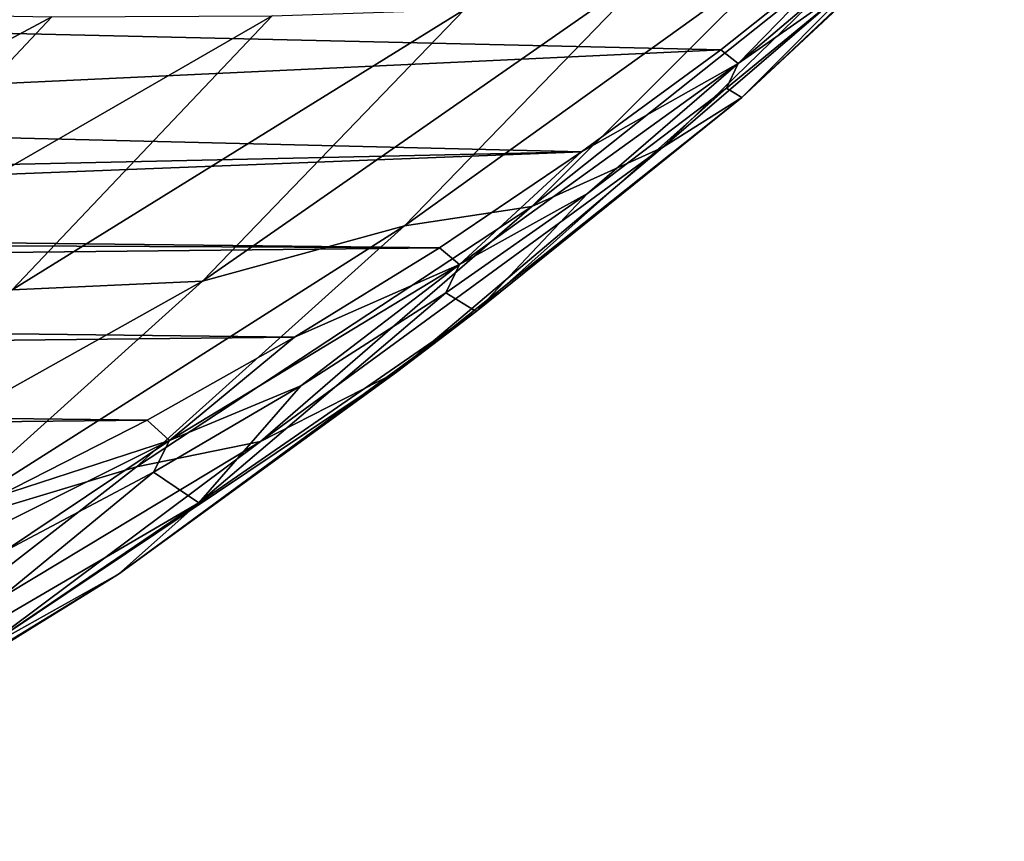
# Model space of a CAD drawing. Header units: metres. Extents: x -13 to 104, y -17 to 17.
# Tile 216 of 235: x 98.68 to 101.34, y -14.47 to -12.26. Entities that reach past the tile are written whole.
import ezdxf

# ---------------------------------------------------------------- set-up
doc = ezdxf.new("R2010")
doc.units = ezdxf.units.M
doc.layers.add('solid_508351', color=7, linetype='CONTINUOUS')

msp = doc.modelspace()

# ---------------------------------------------------------------- linework, layer by layer
at = {"layer": 'solid_508351'}
for points in [[(101.34037, -11.768497, -7.456191), (100.622406, -12.376228, -6.953471), (100.956894, -12.142402, -7.459786)], [(100.942253, -12.04729, -6.926348), (100.622406, -12.376228, -6.953471), (101.34037, -11.768497, -7.456191)], [(101.314835, -11.833029, -9.013251), (100.417847, -12.602751, -9.738242), (101.100311, -11.938806, -10.216108)], [(101.314835, -11.833029, -9.013251), (100.631889, -12.468699, -8.535047), (100.417847, -12.602751, -9.738242)], [(101.313828, -11.825527, -7.709716), (100.631889, -12.468699, -8.535047), (101.314835, -11.833029, -9.013251)], [(101.313828, -11.825527, -7.709716), (100.956894, -12.142402, -7.459786), (100.631889, -12.468699, -8.535047)], [(98.149345, -11.93047, -4.97073), (97.375458, -12.266027, -4.428853), (100.942253, -12.04729, -6.926348)], [(101.100311, -11.938806, -10.216108), (100.065346, -12.762273, -10.871766), (100.760483, -12.068647, -11.358506)], [(101.100311, -11.938806, -10.216108), (100.417847, -12.602751, -9.738242), (100.065346, -12.762273, -10.871766)], [(97.375458, -12.266027, -4.428853), (100.575432, -12.339431, -6.669498), (100.942253, -12.04729, -6.926348)], [(100.942253, -12.04729, -6.926348), (100.575432, -12.339431, -6.669498), (100.622406, -12.376228, -6.953471)], [(100.760483, -12.068647, -11.358506), (99.721603, -12.814745, -12.033873), (100.407578, -12.107268, -12.514196)], [(100.760483, -12.068647, -11.358506), (100.065346, -12.762273, -10.871766), (99.721603, -12.814745, -12.033873)], [(100.407578, -12.107268, -12.514196), (99.176186, -12.963485, -13.072319), (99.883224, -12.231092, -13.567393)], [(100.407578, -12.107268, -12.514196), (99.721603, -12.814745, -12.033873), (99.176186, -12.963485, -13.072319)], [(100.956894, -12.142402, -7.459786), (100.590752, -12.44323, -7.203415), (100.631889, -12.468699, -8.535047)], [(100.622406, -12.376228, -6.953471), (100.590752, -12.44323, -7.203415), (100.956894, -12.142402, -7.459786)], [(98.7696, -12.251064, -15.661103), (97.408188, -12.978621, -16.150913), (98.102577, -12.23916, -16.637133)], [(99.364578, -12.247867, -14.637177), (98.07177, -12.992384, -15.172476), (98.7696, -12.251064, -15.661103)], [(99.364578, -12.247867, -14.637177), (98.66272, -12.986771, -14.145731), (98.07177, -12.992384, -15.172476)], [(99.883224, -12.231092, -13.567393), (98.66272, -12.986771, -14.145731), (99.364578, -12.247867, -14.637177)], [(99.883224, -12.231092, -13.567393), (99.176186, -12.963485, -13.072319), (98.66272, -12.986771, -14.145731)], [(97.375458, -12.266027, -4.428853), (96.58242, -12.526931, -3.87356), (100.575432, -12.339431, -6.669498)], [(98.7696, -12.251064, -15.661103), (98.07177, -12.992384, -15.172476), (97.408188, -12.978621, -16.150913)], [(96.58242, -12.526931, -3.87356), (100.199661, -12.61524, -6.406378), (100.575432, -12.339431, -6.669498)], [(100.575432, -12.339431, -6.669498), (100.199661, -12.61524, -6.406378), (100.622406, -12.376228, -6.953471)], [(100.622406, -12.376228, -6.953471), (99.870247, -12.918811, -6.426801), (100.215904, -12.727612, -6.940941)], [(100.199661, -12.61524, -6.406378), (99.870247, -12.918811, -6.426801), (100.622406, -12.376228, -6.953471)], [(100.622406, -12.376228, -6.953471), (100.215904, -12.727612, -6.940941), (100.590752, -12.44323, -7.203415)], [(100.590752, -12.44323, -7.203415), (99.914856, -13.045736, -8.032979), (100.631889, -12.468699, -8.535047)], [(100.590752, -12.44323, -7.203415), (100.215904, -12.727612, -6.940941), (99.914856, -13.045736, -8.032979)], [(100.631889, -12.468699, -8.535047), (99.700066, -13.208666, -9.235649), (100.417847, -12.602751, -9.738242)], [(100.631889, -12.468699, -8.535047), (99.914856, -13.045736, -8.032979), (99.700066, -13.208666, -9.235649)], [(96.58242, -12.526931, -3.87356), (95.775253, -12.711525, -3.308378), (100.199661, -12.61524, -6.406378)], [(94.958801, -12.818728, -2.736691), (99.816269, -12.873741, -6.137924), (100.199661, -12.61524, -6.406378)], [(95.775253, -12.711525, -3.308378), (94.958801, -12.818728, -2.736691), (100.199661, -12.61524, -6.406378)], [(100.417847, -12.602751, -9.738242), (99.333038, -13.396345, -10.358999), (100.065346, -12.762273, -10.871766)], [(100.417847, -12.602751, -9.738242), (99.700066, -13.208666, -9.235649), (99.333038, -13.396345, -10.358999)], [(100.199661, -12.61524, -6.406378), (99.816269, -12.873741, -6.137924), (99.870247, -12.918811, -6.426801)], [(100.215904, -12.727612, -6.940941), (99.832832, -12.995173, -6.672712), (99.914856, -13.045736, -8.032979)], [(99.870247, -12.918811, -6.426801), (99.832832, -12.995173, -6.672712), (100.215904, -12.727612, -6.940941)], [(100.065346, -12.762273, -10.871766), (98.998276, -13.464411, -11.527391), (99.721603, -12.814745, -12.033873)], [(100.065346, -12.762273, -10.871766), (99.333038, -13.396345, -10.358999), (98.998276, -13.464411, -11.527391)], [(94.958801, -12.818728, -2.736691), (94.137962, -12.847899, -2.161931), (99.816269, -12.873741, -6.137924)], [(99.721603, -12.814745, -12.033873), (98.429749, -13.63509, -12.549657), (99.176186, -12.963485, -13.072319)], [(99.721603, -12.814745, -12.033873), (98.998276, -13.464411, -11.527391), (98.429749, -13.63509, -12.549657)], [(94.137962, -12.847899, -2.161931), (88.853012, -12.990318, 1.538631), (99.816269, -12.873741, -6.137924)], [(99.816269, -12.873741, -6.137924), (88.853012, -12.990318, 1.538631), (99.425316, -13.114894, -5.864179)], [(99.816269, -12.873741, -6.137924), (99.425316, -13.114894, -5.864179), (99.870247, -12.918811, -6.426801)], [(99.870247, -12.918811, -6.426801), (99.087837, -13.39339, -5.878953), (99.442047, -13.245558, -6.399082)], [(99.425316, -13.114894, -5.864179), (99.087837, -13.39339, -5.878953), (99.870247, -12.918811, -6.426801)], [(99.870247, -12.918811, -6.426801), (99.442047, -13.245558, -6.399082), (99.832832, -12.995173, -6.672712)], [(99.176186, -12.963485, -13.072319), (97.921417, -13.665856, -13.626669), (98.66272, -12.986771, -14.145731)], [(99.176186, -12.963485, -13.072319), (98.429749, -13.63509, -12.549657), (97.921417, -13.665856, -13.626669)], [(99.425316, -13.114894, -5.864179), (88.853012, -12.990318, 1.538631), (89.247353, -13.223125, 1.262512)], [(99.832832, -12.995173, -6.672712), (99.167122, -13.561428, -7.509408), (99.914856, -13.045736, -8.032979)], [(99.832832, -12.995173, -6.672712), (99.442047, -13.245558, -6.399082), (99.167122, -13.561428, -7.509408)], [(99.914856, -13.045736, -8.032979), (98.950287, -13.753761, -8.710645), (99.700066, -13.208666, -9.235649)], [(99.914856, -13.045736, -8.032979), (99.167122, -13.561428, -7.509408), (98.950287, -13.753761, -8.710645)], [(99.425316, -13.114894, -5.864179), (89.247353, -13.223125, 1.262512), (99.027367, -13.338349, -5.58553)], [(99.425316, -13.114894, -5.864179), (99.027367, -13.338349, -5.58553), (99.087837, -13.39339, -5.878953)], [(99.027367, -13.338349, -5.58553), (89.247353, -13.223125, 1.262512), (89.648354, -13.438052, 0.981727)], [(99.700066, -13.208666, -9.235649), (98.566986, -13.967905, -9.8226), (99.333038, -13.396345, -10.358999)], [(99.700066, -13.208666, -9.235649), (98.950287, -13.753761, -8.710645), (98.566986, -13.967905, -9.8226)], [(99.442047, -13.245558, -6.399082), (99.044067, -13.478438, -6.120412), (99.167122, -13.561428, -7.509408)], [(99.087837, -13.39339, -5.878953), (99.044067, -13.478438, -6.120412), (99.442047, -13.245558, -6.399082)], [(99.027367, -13.338349, -5.58553), (89.648354, -13.438052, 0.981727), (98.622574, -13.544033, -5.302088)], [(99.027367, -13.338349, -5.58553), (98.622574, -13.544033, -5.302088), (99.087837, -13.39339, -5.878953)], [(99.333038, -13.396345, -10.358999), (98.240852, -14.053337, -10.99704), (98.998276, -13.464411, -11.527391)], [(99.333038, -13.396345, -10.358999), (98.566986, -13.967905, -9.8226), (98.240852, -14.053337, -10.99704)], [(99.087837, -13.39339, -5.878953), (98.279305, -13.797465, -5.312809), (98.639412, -13.693505, -5.837071)], [(98.622574, -13.544033, -5.302088), (98.279305, -13.797465, -5.312809), (99.087837, -13.39339, -5.878953)], [(99.087837, -13.39339, -5.878953), (98.639412, -13.693505, -5.837071), (99.044067, -13.478438, -6.120412)], [(98.998276, -13.464411, -11.527391), (98.240852, -14.053337, -10.99704), (98.429749, -13.63509, -12.549657)], [(99.044067, -13.478438, -6.120412), (98.392197, -14.013348, -6.966797), (99.167122, -13.561428, -7.509408)], [(99.044067, -13.478438, -6.120412), (98.639412, -13.693505, -5.837071), (98.392197, -14.013348, -6.966797)], [(99.167122, -13.561428, -7.509408), (98.171944, -14.235528, -8.165645), (98.950287, -13.753761, -8.710645)], [(99.167122, -13.561428, -7.509408), (98.392197, -14.013348, -6.966797), (98.171944, -14.235528, -8.165645)], [(98.950287, -13.753761, -8.710645), (97.770752, -14.474285, -9.265071), (98.566986, -13.967905, -9.8226)], [(98.950287, -13.753761, -8.710645), (98.171944, -14.235528, -8.165645), (97.770752, -14.474285, -9.265071)]]:
    msp.add_3dface(points, dxfattribs=at)

doc.saveas('drawing.dxf')
